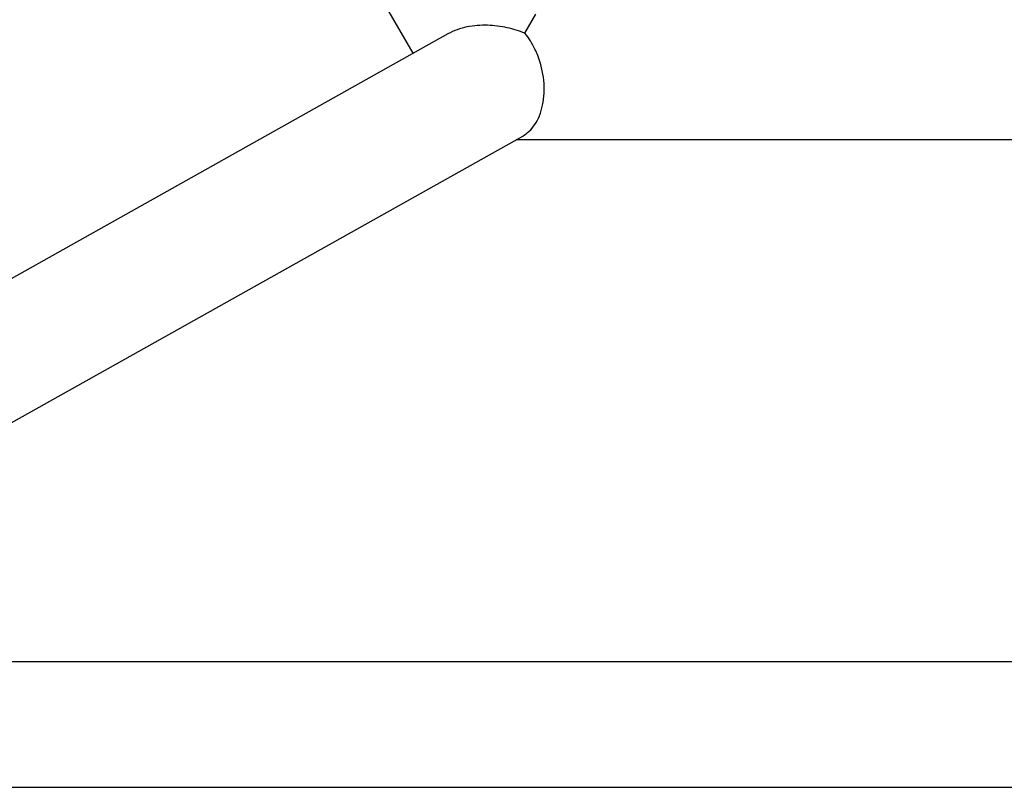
# Model space of a CAD drawing. Header units: millimetres. Extents: x -491 to 2059, y -393 to 795.
# Tile 42 of 256: x -187 to -165, y -311 to -295. Entities that reach past the tile are written whole.
import ezdxf

# ---------------------------------------------------------------- set-up
doc = ezdxf.new("R2010")
doc.units = ezdxf.units.MM
doc.header["$LTSCALE"] = 462.55
doc.layers.get('0').update_dxf_attribs({"linetype": 'CONTINUOUS'})
for name, color, linetype in [('DR1SM11A1001_ABL549', 7, 'CONTINUOUS'), ('DR1SM11P1003_PBL550', 7, 'CONTINUOUS'), ('아래쪽_19_VBL548', 7, 'CONTINUOUS')]:
    doc.layers.add(name, color=color, linetype=linetype)

# ---------------------------------------------------------------- blocks, each defined once
blk = doc.blocks.new('DR1SM11P1003_PBL550', base_point=(3297.05, 1227.7))
at = {"layer": 'DR1SM11P1003_PBL550', "color": 7}
for p, q in [((3128.38, 973.02), (3002.09, 1191.78)), ((3152.52, 977.37), (3154.9, 981.49)), ((3135.88, 977.22), (2917.89, 854.98)), ((2949.11, 841.3), (3152.05, 955.1)), ((3443.5, 954.29), (3150.6, 954.29)), ((3689.41, 841.3), (2904.68, 841.3)), ((2897.05, 814.1), (3697.05, 814.1))]:
    blk.add_line(p, q, dxfattribs=at)
for points, knots in [([(3152.52, 977.37), (3151.28, 977.87), (3148.63, 978.69), (3145.13, 979.13), (3142.21, 979.07), (3139.28, 978.66), (3137.15, 977.94), (3135.88, 977.22)], [0, 0, 0, 0, 0.233892, 0.483655, 0.61352, 0.744853, 1, 1, 1, 1]), ([(3155.3, 972.52), (3155.12, 972.98), (3154.37, 974.7), (3153.38, 976.3), (3152.52, 977.37)], [0, 0, 0, 0, 0.266196, 1, 1, 1, 1]), ([(3152.05, 955.1), (3152.55, 955.39), (3153.53, 956.12), (3154.77, 957.63), (3155.76, 959.55), (3156.44, 961.85), (3156.75, 964.44), (3156.63, 968.08), (3155.97, 970.81), (3155.3, 972.52)], [0, 0, 0, 0, 0.090772, 0.190864, 0.303123, 0.428689, 0.566119, 0.711149, 1, 1, 1, 1])]:
    blk.add_open_spline(points, degree=3, knots=knots, dxfattribs=at)
blk = doc.blocks.new('DR1SM11A1001_ABL549', base_point=(3297.05, 1227.7))
at = {"layer": 'DR1SM11P1003_PBL550'}
blk.add_blockref('DR1SM11P1003_PBL550', (3297.05, 1227.7), dxfattribs=at)
blk = doc.blocks.new('아래쪽_19_VBL548', base_point=(3297.05, 1227.7))
at = {"layer": 'DR1SM11A1001_ABL549'}
blk.add_blockref('DR1SM11A1001_ABL549', (3297.05, 1227.7), dxfattribs=at)
blk = doc.blocks.new('W1')
at = {"layer": '아래쪽_19_VBL548'}
blk.add_blockref('아래쪽_19_VBL548', (3297.0484, 1227.701), dxfattribs=at)

msp = doc.modelspace()

# ---------------------------------------------------------------- block references
at = {"xscale": 0.1, "yscale": 0.1, "zscale": 0.1}
msp.add_blockref('W1', (-490.832, -392.534), dxfattribs=at)

doc.saveas('drawing.dxf')
